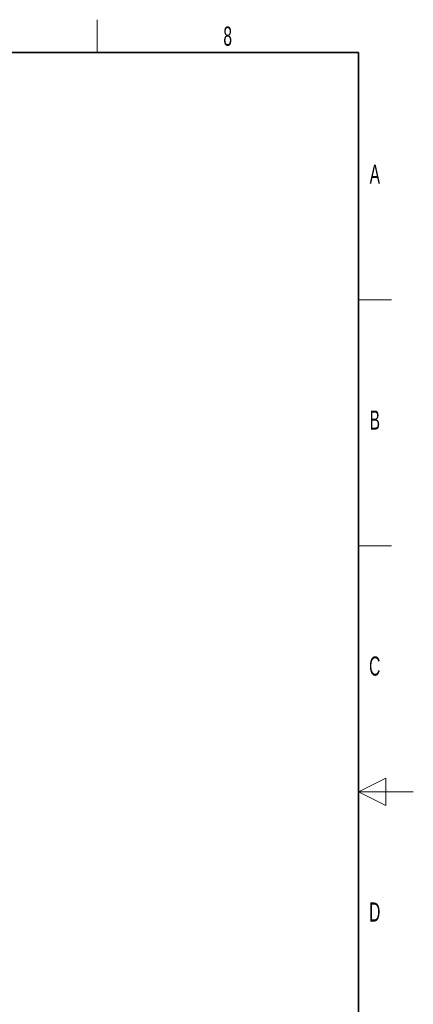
# Paper-space layout 'Blatt2' of a CAD drawing. Header units: millimetres. Extents: x 5 to 418, y 2 to 292.
# Tile 70 of 70: x 346 to 418, y 108 to 288. Entities that reach past the tile are written whole.
import ezdxf

# ---------------------------------------------------------------- set-up
doc = ezdxf.new("R2010")
doc.units = ezdxf.units.MM
doc.layers.add('SLD-0', color=7, linetype='Continuous')
doc.styles.add('SLDTEXTSTYLE0', font='TXT', dxfattribs={"width": 0.605})

psp = doc.layouts.new('Blatt2')

# ---------------------------------------------------------------- linework, layer by layer
at = {"layer": 'SLD-0', "lineweight": 18}
for p, q in [((360.25, 282.5), (360.25, 288.5)), ((408, 237.25), (414, 237.25)), ((408, 192.25), (414, 192.25)), ((413, 149.75), (408, 147.25)), ((413, 144.75), (413, 149.75)), ((418, 147.25), (408, 147.25)), ((408, 147.25), (413, 144.75))]:
    psp.add_line(p, q, dxfattribs=at)
at = {"layer": 'SLD-0', "lineweight": 35}
for p, q in [((408, 282.5), (26, 282.5)), ((408, 12), (408, 282.5))]:
    psp.add_line(p, q, dxfattribs=at)

# ---------------------------------------------------------------- texts
at = {"layer": 'SLD-0', "char_height": 3.5, "attachment_point": 2, "style": 'SLDTEXTSTYLE0'}
for s, insert in [('8', (384.1, 287.24)), ('A', (410.98, 262)), ('B', (410.98, 217)), ('C', (410.96, 172)), ('D', (410.96, 127))]:
    psp.add_mtext(s, dxfattribs=dict(at, insert=insert))

doc.saveas('drawing.dxf')
